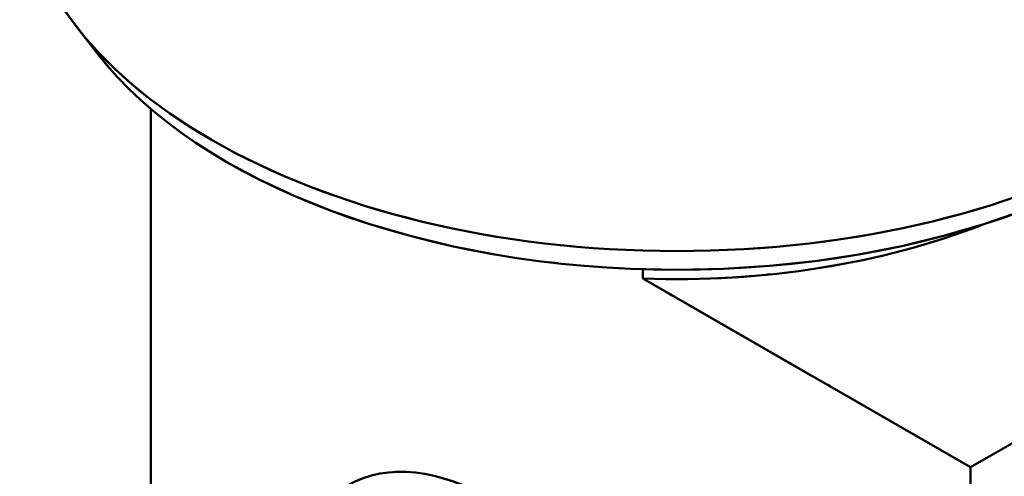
# Model space of a CAD drawing. Header units: millimetres. Extents: x 0 to 630, y 0 to 891.
# Tile 9 of 16: x 460 to 491, y 194 to 208. Entities that reach past the tile are written whole.
import ezdxf

# ---------------------------------------------------------------- set-up
doc = ezdxf.new("R2010")
doc.units = ezdxf.units.MM
doc.header["$LTSCALE"] = 3
doc.linetypes.add('LONG_DASH_DOTTED', pattern=[0.3001, 0.2362, -0.0295, 0.0049, -0.0295])
doc.layers.add('Sichtbare Kanten(DIN)', color=7, linetype='Continuous', lineweight=50)
doc.layers.add('Überlagerung [Formatvorlage Phantomlinien(DIN)]', color=179, linetype='LONG_DASH_DOTTED', lineweight=50)

msp = doc.modelspace()

# ---------------------------------------------------------------- linework, layer by layer
at = {"layer": 'Sichtbare Kanten(DIN)'}
for p, q in [((462.678, 207.09), (462.045, 207.909)), ((464.348, 205.356), (464.348, 179.456)), ((507.622, 204.49), (489.803, 194.229)), ((479.63, 200.373), (479.63, 200.087)), ((489.803, 194.229), (479.63, 200.087)), ((489.803, 194.229), (489.803, 164.797))]:
    msp.add_line(p, q, dxfattribs=at)
for centre, major_axis, ratio, start_param, end_param in [((480.682, 212.686), (20.4, 0), 0.575862, 3.141593, 6.283185), ((480.682, 211.705), (19.707, 0), 0.575862, 3.560401, 5.864377), ((480.682, 209.743), (16.8, 0), 0.575862, 4.649725, 5.311837), ((474.954, 185.865), (-4.491, 7.799), 0.578093, 3.141593, 6.283185)]:
    msp.add_ellipse(centre, major_axis=major_axis, ratio=ratio, start_param=start_param, end_param=end_param, dxfattribs=at)
at = {"layer": 'Überlagerung [Formatvorlage Phantomlinien(DIN)]', "ltscale": 0.60584}
msp.add_line((462.678, 207.09), (462.045, 207.909), dxfattribs=at)
at = {"layer": 'Überlagerung [Formatvorlage Phantomlinien(DIN)]', "ltscale": 13.85339}
msp.add_line((464.348, 205.356), (464.348, 179.456), dxfattribs=at)
at = {"layer": 'Überlagerung [Formatvorlage Phantomlinien(DIN)]', "ltscale": 11.019849}
msp.add_line((507.622, 204.49), (489.803, 194.229), dxfattribs=at)
at = {"layer": 'Überlagerung [Formatvorlage Phantomlinien(DIN)]', "ltscale": 0.152437}
msp.add_line((479.63, 200.373), (479.63, 200.087), dxfattribs=at)
at = {"layer": 'Überlagerung [Formatvorlage Phantomlinien(DIN)]', "ltscale": 6.291698}
msp.add_line((489.803, 194.229), (479.63, 200.087), dxfattribs=at)
at = {"layer": 'Überlagerung [Formatvorlage Phantomlinien(DIN)]', "ltscale": 15.742684}
msp.add_line((489.803, 194.229), (489.803, 164.797), dxfattribs=at)
at = {"layer": 'Überlagerung [Formatvorlage Phantomlinien(DIN)]', "ltscale": 28.025768}
msp.add_ellipse((480.682, 212.686), major_axis=(20.4, 0), ratio=0.575862, start_param=3.141593, end_param=6.283185, dxfattribs=at)
at = {"layer": 'Überlagerung [Formatvorlage Phantomlinien(DIN)]', "ltscale": 19.855421}
msp.add_ellipse((480.682, 211.705), major_axis=(19.707, 0), ratio=0.575862, start_param=3.560401, end_param=5.864377, dxfattribs=at)
at = {"layer": 'Überlagerung [Formatvorlage Phantomlinien(DIN)]', "ltscale": 4.864191}
msp.add_ellipse((480.682, 209.743), major_axis=(16.8, 0), ratio=0.575862, start_param=4.649725, end_param=5.311837, dxfattribs=at)
at = {"layer": 'Überlagerung [Formatvorlage Phantomlinien(DIN)]', "ltscale": 12.364254}
msp.add_ellipse((474.954, 185.865), major_axis=(-4.491, 7.799), ratio=0.578093, start_param=3.141593, end_param=6.283185, dxfattribs=at)

doc.saveas('drawing.dxf')
